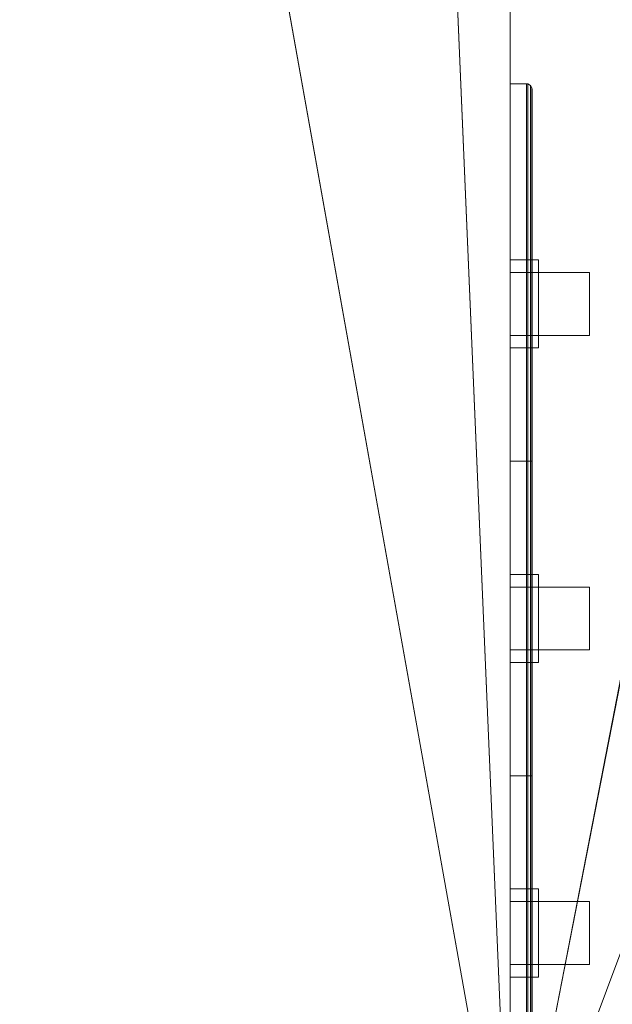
# Model space of a CAD drawing. Header units: metres. Extents: x -6.7 to 13.4, y 0 to 15.3.
# Tile 86 of 256: x 0.0856 to 0.1798, y 2.8487 to 3.0053. Entities that reach past the tile are written whole.
import ezdxf

# ---------------------------------------------------------------- set-up
doc = ezdxf.new("R2010")
doc.units = ezdxf.units.M
doc.header["$MEASUREMENT"] = 0
for name, color, linetype in [('NewTwindo - Slabs', 7, 'Continuous'), ('NewTwindo - Walls', 7, 'Continuous'), ('Twindo - Electrical', 7, 'Continuous'), ('Twindo - Slabs', 7, 'Continuous')]:
    doc.layers.add(name, color=color, linetype=linetype)

# ---------------------------------------------------------------- blocks, each defined once
blk = doc.blocks.new('Wall_59038384-79F2-4799-9E91-090FF53D2BEC', base_point=(0.24855, 3.16009))
at = {"layer": 'NewTwindo - Walls', "lineweight": 0}
mesh = blk.add_polyface(dxfattribs=at)
corners = [(0.24855, 0.35009, -0.15), (0.24855, 2.76553, -0.15), (0.24855, 2.76553), (0.24855, 3.16009), (0.24855, 3.16009, 2.565), (0.24855, 0.35009, 2.565), (-0.00145, 0.35009, -0.15), (-0.00145, 2.76553, -0.15), (-0.00145, 2.76553), (-0.00145, 3.16009), (-0.00145, 3.16009, 2.565), (-0.00145, 0.35009, 2.565)]
mesh.append_faces([[corners[k] for k in face] for face in [(6, 7, 1, 0), (8, 2, 1, 7), (8, 9, 3, 2), (4, 3, 9, 10), (10, 11, 5, 4), (11, 6, 0, 5)]], dxfattribs={"color": 9})
mesh.append_faces([[corners[k] for k in face] for face in [(6, 8, 7)]], dxfattribs={"vtx0": -1, "color": 9})
mesh.append_faces([[corners[k] for k in face] for face in [(0, 2, 5)]], dxfattribs={"vtx0": -1, "vtx1": -1, "color": 9})
mesh.append_faces([[corners[k] for k in face] for face in [(2, 4, 5), (11, 9, 8)]], dxfattribs={"vtx0": -1, "vtx2": -1, "color": 9})
mesh.append_faces([[corners[k] for k in face] for face in [(1, 2, 0)]], dxfattribs={"vtx1": -1, "color": 9})
mesh.append_faces([[corners[k] for k in face] for face in [(6, 11, 8)]], dxfattribs={"vtx1": -1, "vtx2": -1, "color": 9})
mesh.append_faces([[corners[k] for k in face] for face in [(2, 3, 4), (11, 10, 9)]], dxfattribs={"vtx2": -1, "color": 9})
blk = doc.blocks.new('Slab_802DA21A-2803-41A3-8E48-64010855DF42', base_point=(-2.27598, 14.71509))
at = {"layer": 'NewTwindo - Slabs', "lineweight": 0}
mesh = blk.add_polyface(dxfattribs=at)
corners = [(-6.33643, 14.71509), (-2.27598, 14.71509), (-2.27598, 14.71509, -0.15), (-6.33643, 14.71509, -0.15), (2.57858, 14.05509), (-2.27598, 14.05509), (-6.33643, 9.82509), (-4.87643, 9.82509), (-4.87643, 3.40508), (-3.35143, 3.40507), (-3.35143, 2.76553), (0.24855, 2.76553), (0.24855, 0.35009), (4.10355, 0.35009), (4.10355, 0.16009), (6.21356, 0.16009), (6.21356, 0.35009), (10.5586, 0.35009), (10.5586, 8.19009), (5.65357, 8.19009), (5.65357, 9.07509), (-0.10121, 9.07509), (-0.10146, 10.48511), (2.57858, 10.48509), (-2.27598, 14.05509, -0.15), (-6.33643, 9.82509, -0.15), (2.57858, 14.05509, -0.15), (2.57858, 10.48509, -0.15), (-0.10146, 10.48511, -0.15), (-0.10121, 9.07509, -0.15), (5.65357, 9.07509, -0.15), (5.65357, 8.19009, -0.15), (10.5586, 8.19009, -0.15), (10.5586, 0.35009, -0.15), (6.21356, 0.35009, -0.15), (6.21356, 0.16009, -0.15), (4.10355, 0.16009, -0.15), (4.10355, 0.35009, -0.15), (0.24855, 0.35009, -0.15), (0.24855, 2.76553, -0.15), (-3.35143, 2.76553, -0.15), (-3.35143, 3.40507, -0.15), (-4.87643, 3.40508, -0.15), (-4.87643, 9.82509, -0.15)]
mesh.append_faces([[corners[k] for k in face] for face in [(0, 1, 2, 3), (1, 5, 24, 2), (6, 0, 3, 25), (5, 4, 26, 24), (7, 6, 25, 43), (8, 7, 43, 42), (9, 8, 42, 41), (10, 9, 41, 40), (11, 10, 40, 39), (12, 11, 39, 38), (13, 12, 38, 37), (14, 13, 37, 36), (15, 14, 36, 35), (16, 15, 35, 34), (17, 16, 34, 33), (18, 17, 33, 32), (19, 18, 32, 31), (20, 19, 31, 30), (21, 20, 30, 29), (22, 21, 29, 28), (23, 22, 28, 27), (4, 23, 27, 26)]], dxfattribs={"color": 9})
mesh.append_faces([[corners[k] for k in face] for face in [(4, 22, 23), (18, 16, 17)]], dxfattribs={"vtx0": -1, "color": 9})
mesh.append_faces([[corners[k] for k in face] for face in [(26, 28, 24), (32, 34, 31)]], dxfattribs={"vtx0": -1, "vtx1": -1, "color": 9})
mesh.append_faces([[corners[k] for k in face] for face in [(1, 7, 9), (22, 5, 10), (21, 11, 13), (41, 43, 2), (40, 24, 28), (37, 39, 29)]], dxfattribs={"vtx0": -1, "vtx1": -1, "vtx2": -1, "color": 9})
mesh.append_faces([[corners[k] for k in face] for face in [(5, 9, 10), (21, 10, 11), (19, 13, 14), (19, 14, 15), (19, 15, 16), (43, 3, 2), (41, 2, 24), (40, 28, 29), (37, 29, 30), (37, 30, 31)]], dxfattribs={"vtx0": -1, "vtx2": -1, "color": 9})
mesh.append_faces([[corners[k] for k in face] for face in [(27, 28, 26), (33, 34, 32)]], dxfattribs={"vtx1": -1, "color": 9})
mesh.append_faces([[corners[k] for k in face] for face in [(1, 0, 7), (5, 1, 9), (21, 22, 10), (4, 5, 22), (20, 21, 13), (19, 20, 13), (18, 19, 16), (40, 41, 24), (39, 40, 29), (36, 37, 31), (35, 36, 31), (34, 35, 31)]], dxfattribs={"vtx1": -1, "vtx2": -1, "color": 9})
mesh.append_faces([[corners[k] for k in face] for face in [(0, 6, 7), (7, 8, 9), (11, 12, 13), (43, 25, 3), (41, 42, 43), (37, 38, 39)]], dxfattribs={"vtx2": -1, "color": 9})
blk = doc.blocks.new('Wall_4BF09F9F-2D20-4100-AB9A-5D7B6D134F04', base_point=(0.16355, 2.81007))
at = {"layer": 'NewTwindo - Walls', "lineweight": 0}
mesh = blk.add_polyface(dxfattribs=at)
corners = [(0.16355, 8.97762, 3.25), (0.16355, 8.97762, 5.7), (0.16355, 9.0124, 5.7), (0.16355, 9.0124, 6.26), (0.16355, 2.81007, 6.26), (0.16355, 2.81007, 3.25), (0.16355, 3.55507, 3.25), (0.16355, 3.55507, 5.6706), (0.16355, 4.39754, 5.82555), (0.16355, 5.24904, 5.91885), (0.16355, 6.10507, 5.95), (0.16355, 6.9611, 5.91885), (0.16355, 7.81261, 5.82555), (0.16355, 8.65507, 5.6706), (0.16355, 8.65507, 3.25), (0.14616, 8.99508, 3.25), (0.14616, 8.99508, 5.7), (-0.09145, 8.75842, 3.25), (-0.09145, 8.75842, 6.26), (-0.09145, 2.81007, 6.26), (-0.09145, 2.81007, 3.25), (-0.09145, 3.55507, 3.25), (-0.09145, 3.55507, 5.6706), (-0.09145, 4.39754, 5.82555), (-0.09145, 5.24904, 5.91885), (-0.09145, 6.10507, 5.95), (-0.09145, 6.9611, 5.91885), (-0.09145, 7.81261, 5.82555), (-0.09145, 8.65507, 5.6706), (-0.09145, 8.65507, 3.25)]
mesh.append_faces([[corners[k] for k in face] for face in [(1, 0, 15, 16), (16, 2, 1), (18, 19, 4, 3), (19, 20, 5, 4), (20, 21, 6, 5), (22, 7, 6, 21), (23, 8, 7, 22), (24, 9, 8, 23), (25, 10, 9, 24), (26, 11, 10, 25), (27, 12, 11, 26), (28, 13, 12, 27), (29, 14, 13, 28)]], dxfattribs={"color": 9})
mesh.append_faces([[corners[k] for k in face] for face in [(0, 13, 14), (17, 16, 15), (15, 29, 17), (20, 22, 21)]], dxfattribs={"vtx0": -1, "color": 9})
mesh.append_faces([[corners[k] for k in face] for face in [(5, 7, 4), (17, 28, 18)]], dxfattribs={"vtx0": -1, "vtx1": -1, "color": 9})
mesh.append_faces([[corners[k] for k in face] for face in [(10, 3, 4), (3, 10, 11), (3, 11, 12), (1, 12, 13), (18, 2, 16), (25, 19, 18), (19, 25, 24), (19, 24, 23), (19, 23, 22)]], dxfattribs={"vtx0": -1, "vtx2": -1, "color": 9})
mesh.append_faces([[corners[k] for k in face] for face in [(6, 7, 5), (29, 28, 17)]], dxfattribs={"vtx1": -1, "color": 9})
mesh.append_faces([[corners[k] for k in face] for face in [(9, 10, 4), (8, 9, 4), (2, 3, 12), (1, 2, 12), (7, 8, 4), (0, 1, 13), (17, 18, 16), (26, 25, 18), (27, 26, 18), (28, 27, 18), (20, 19, 22)]], dxfattribs={"vtx1": -1, "vtx2": -1, "color": 9})
mesh.append_faces([[corners[k] for k in face] for face in [(18, 3, 2)]], dxfattribs={"vtx2": -1, "color": 9})
mesh.append_faces([[corners[k] for k in face] for face in [(15, 0, 14, 29)]], dxfattribs={"vtx3": -1, "color": 9})
blk = doc.blocks.new('Slab_4FB5D051-D00D-47BE-8E84-A6D94544EB54', base_point=(-6.49643, 15.11509))
at = {"layer": 'NewTwindo - Slabs', "lineweight": 0}
mesh = blk.add_polyface(dxfattribs=at)
corners = [(-6.49643, 9.62509, 2.565), (-6.49643, 9.62509, 3.25), (-6.49643, 15.11509, 3.25), (-6.49643, 15.11509, 2.565), (-5.03143, 9.62509, 2.565), (-5.03143, 9.62509, 3.25), (2.42854, 14.48009, 3.25), (-1.92148, 14.48009, 3.25), (-1.92148, 15.11509, 3.25), (-5.03143, 3.41007, 3.25), (-3.45142, 3.41007, 3.25), (-3.45142, 2.81016, 3.25), (-0.00145, 2.81016, 3.25), (-0.00145, 2.81007, 3.25), (0.16355, 2.81007, 3.25), (0.16355, 0.16509, 3.25), (13.28858, 0.16509, 3.25), (13.28858, 3.36009, 3.25), (10.7136, 3.36009, 3.25), (10.7136, 8.46009, 3.25), (6.07357, 8.46009, 3.25), (6.07357, 9.94509, 3.25), (6.07358, 9.94509, 3.25), (6.07357, 11.6101, 3.25), (6.02357, 11.6101, 3.25), (6.02357, 14.43009, 3.25), (2.42854, 14.43009, 3.25), (4.10355, 0.38009, 3.25), (4.10355, 3.24013, 3.25), (6.21356, 3.24013, 3.25), (6.21356, 0.3801, 3.25), (-1.92148, 15.11509, 2.565), (-5.03143, 3.41007, 2.565), (-1.92148, 14.48009, 2.565), (2.42854, 14.48009, 2.565), (2.42854, 14.43009, 2.565), (6.02357, 14.43009, 2.565), (6.02357, 11.6101, 2.565), (6.07357, 11.6101, 2.565), (6.07358, 9.94509, 2.565), (6.07357, 9.94509, 2.565), (6.07357, 8.46009, 2.565), (10.7136, 8.46009, 2.565), (10.7136, 3.36009, 2.565), (13.28858, 3.36009, 2.565), (13.28858, 0.16509, 2.565), (0.16355, 0.16509, 2.565), (0.16355, 2.81007, 2.565), (-0.00145, 2.81007, 2.565), (-0.00145, 2.81016, 2.565), (-3.45142, 2.81016, 2.565), (-3.45142, 3.41007, 2.565), (6.21356, 3.24013, 2.565), (4.10355, 3.24013, 2.565), (4.10355, 0.38009, 2.565), (6.21356, 0.3801, 2.565), (4.10355, 3.24013, 2.945), (5.09855, 3.24013, 2.945), (5.09855, 3.71514, 2.565), (4.10355, 3.71514, 2.565), (4.10355, 3.24326, 2.9489), (5.09855, 3.24326, 2.9489), (5.09855, 3.71826, 2.5689), (4.10355, 3.71826, 2.5689)]
mesh.append_faces([[corners[k] for k in face] for face in [(0, 1, 2, 3), (4, 5, 1, 0), (3, 2, 8, 31), (32, 9, 5, 4), (33, 7, 6, 34), (31, 8, 7, 33), (51, 10, 9, 32), (50, 11, 10, 51), (49, 12, 11, 50), (48, 13, 12, 49), (47, 14, 13, 48), (46, 15, 14, 47), (45, 16, 15, 46), (44, 17, 16, 45), (43, 18, 17, 44), (42, 19, 18, 43), (41, 20, 19, 42), (40, 21, 20, 41), (39, 22, 21, 40), (38, 23, 22, 39), (37, 24, 23, 38), (36, 25, 24, 37), (35, 26, 25, 36), (34, 6, 26, 35), (53, 28, 27, 54), (52, 29, 28, 53), (55, 30, 29, 52), (54, 27, 30, 55), (56, 57, 58, 59), (60, 61, 57, 56), (61, 62, 58, 57), (59, 58, 62, 63), (60, 56, 59, 63), (63, 62, 61, 60)]], dxfattribs={"color": 9})
mesh.append_faces([[corners[k] for k in face] for face in [(45, 43, 44)]], dxfattribs={"vtx0": -1, "color": 9})
mesh.append_faces([[corners[k] for k in face] for face in [(16, 30, 15)]], dxfattribs={"vtx0": -1, "vtx1": -1, "color": 9})
mesh.append_faces([[corners[k] for k in face] for face in [(8, 5, 10), (7, 11, 14), (27, 26, 15), (20, 24, 28), (16, 18, 30), (51, 4, 31), (47, 50, 33), (46, 35, 54), (53, 37, 41), (45, 55, 43)]], dxfattribs={"vtx0": -1, "vtx1": -1, "vtx2": -1, "color": 9})
mesh.append_faces([[corners[k] for k in face] for face in [(7, 10, 11), (26, 14, 15), (20, 23, 24), (20, 28, 29), (18, 29, 30), (4, 3, 31), (51, 31, 33), (47, 33, 34), (47, 34, 35), (53, 35, 36), (53, 36, 37), (46, 54, 55), (52, 41, 42), (55, 42, 43)]], dxfattribs={"vtx0": -1, "vtx2": -1, "color": 9})
mesh.append_faces([[corners[k] for k in face] for face in [(17, 18, 16)]], dxfattribs={"vtx1": -1, "color": 9})
mesh.append_faces([[corners[k] for k in face] for face in [(8, 2, 5), (7, 8, 10), (6, 7, 14), (26, 6, 14), (27, 28, 26), (25, 26, 28), (24, 25, 28), (30, 27, 15), (19, 20, 29), (18, 19, 29), (50, 51, 33), (46, 47, 35), (53, 54, 35), (37, 38, 41), (52, 53, 41), (55, 52, 42), (45, 46, 55)]], dxfattribs={"vtx1": -1, "vtx2": -1, "color": 9})
mesh.append_faces([[corners[k] for k in face] for face in [(2, 1, 5), (5, 9, 10), (4, 0, 3), (51, 32, 4)]], dxfattribs={"vtx2": -1, "color": 9})
blk = doc.blocks.new('Slab_DACFAB8D-1A31-4668-B5DD-DBA5BA3FE03C', base_point=(-0.22648, 8.85009))
at = {"layer": 'NewTwindo - Slabs', "lineweight": 0}
mesh = blk.add_polyface(dxfattribs=at)
corners = [(-0.22648, 8.85009, 6.45), (-0.22648, 8.85009, 6.26), (-0.09218, 8.85009, 6.26), (-0.09218, 8.85009, 6.45), (-0.22648, 10.04509, 6.45), (-0.22648, 10.04509, 6.26), (2.87354, 10.04509, 6.26), (2.87354, 10.09509, 6.26), (3.93858, 10.0951, 6.26), (3.93854, 5.00513, 6.26), (3.82355, 5.00513, 6.26), (3.82355, 0.16509, 6.26), (0.16355, 0.16509, 6.26), (0.16355, 2.81007, 6.26), (-0.09145, 2.81007, 6.26), (-0.09145, 2.81007, 6.45), (0.16355, 2.81007, 6.45), (0.16355, 0.16509, 6.45), (3.82355, 0.16509, 6.45), (3.82355, 5.00513, 6.45), (3.93854, 5.00513, 6.45), (3.93858, 10.0951, 6.45), (2.87354, 10.09509, 6.45), (2.87354, 10.04509, 6.45)]
mesh.append_faces([[corners[k] for k in face] for face in [(0, 1, 2, 3), (4, 5, 1, 0), (3, 2, 14, 15), (23, 6, 5, 4), (22, 7, 6, 23), (21, 8, 7, 22), (20, 9, 8, 21), (19, 10, 9, 20), (18, 11, 10, 19), (17, 12, 11, 18), (16, 13, 12, 17), (15, 14, 13, 16)]], dxfattribs={"color": 9})
mesh.append_faces([[corners[k] for k in face] for face in [(21, 19, 20)]], dxfattribs={"vtx0": -1, "color": 9})
mesh.append_faces([[corners[k] for k in face] for face in [(8, 10, 7)]], dxfattribs={"vtx0": -1, "vtx1": -1, "color": 9})
mesh.append_faces([[corners[k] for k in face] for face in [(13, 2, 6), (23, 3, 16)]], dxfattribs={"vtx0": -1, "vtx1": -1, "vtx2": -1, "color": 9})
mesh.append_faces([[corners[k] for k in face] for face in [(2, 5, 6), (10, 6, 7), (23, 16, 17), (23, 17, 18), (23, 18, 19)]], dxfattribs={"vtx0": -1, "vtx2": -1, "color": 9})
mesh.append_faces([[corners[k] for k in face] for face in [(9, 10, 8)]], dxfattribs={"vtx1": -1, "color": 9})
mesh.append_faces([[corners[k] for k in face] for face in [(12, 13, 6), (11, 12, 6), (10, 11, 6), (23, 4, 3), (22, 23, 19), (21, 22, 19)]], dxfattribs={"vtx1": -1, "vtx2": -1, "color": 9})
mesh.append_faces([[corners[k] for k in face] for face in [(2, 1, 5), (13, 14, 2), (4, 0, 3), (3, 15, 16)]], dxfattribs={"vtx2": -1, "color": 9})
blk = doc.blocks.new('Slab_34572A90-DA7B-4B38-AE9C-16AA28944A22', base_point=(-3.49648, 9.62509))
at = {"layer": 'NewTwindo - Slabs', "lineweight": 0}
mesh = blk.add_polyface(dxfattribs=at)
corners = [(-3.49648, 9.62509, 6.45), (-3.49648, 9.62509, 6.26), (-5.03143, 9.62509, 6.26), (-5.03143, 9.62509, 6.45), (-3.49648, 8.85009, 6.45), (-3.49648, 8.85009, 6.26), (-1.71648, 8.85009, 6.26), (-0.39148, 8.85119, 6.26), (-0.39148, 8.85006, 6.26), (0.16355, 8.85009, 6.26), (0.16355, 3.4101, 6.26), (-1.66737, 3.41008, 6.26), (-1.66643, 2.81007, 6.26), (-3.45013, 2.81018, 6.26), (-3.45183, 3.41007, 6.26), (-5.03143, 3.41007, 6.26), (-5.03143, 3.41007, 6.45), (-3.45183, 3.41007, 6.45), (-3.45013, 2.81018, 6.45), (-1.66643, 2.81007, 6.45), (-1.66737, 3.41008, 6.45), (0.16355, 3.4101, 6.45), (0.16355, 8.85009, 6.45), (-0.39148, 8.85006, 6.45), (-0.39148, 8.85119, 6.45), (-1.71648, 8.85009, 6.45)]
mesh.append_faces([[corners[k] for k in face] for face in [(0, 1, 2, 3), (4, 5, 1, 0), (3, 2, 15, 16), (25, 6, 5, 4), (24, 7, 6, 25), (23, 8, 7, 24), (22, 9, 8, 23), (21, 10, 9, 22), (20, 11, 10, 21), (19, 12, 11, 20), (18, 13, 12, 19), (17, 14, 13, 18), (16, 15, 14, 17)]], dxfattribs={"color": 9})
mesh.append_faces([[corners[k] for k in face] for face in [(10, 8, 9)]], dxfattribs={"vtx0": -1, "color": 9})
mesh.append_faces([[corners[k] for k in face] for face in [(21, 23, 20)]], dxfattribs={"vtx0": -1, "vtx1": -1, "color": 9})
mesh.append_faces([[corners[k] for k in face] for face in [(13, 6, 11), (20, 25, 18)]], dxfattribs={"vtx0": -1, "vtx1": -1, "vtx2": -1, "color": 9})
mesh.append_faces([[corners[k] for k in face] for face in [(15, 1, 5), (14, 5, 6), (11, 6, 7), (11, 7, 8), (4, 3, 16), (4, 16, 17), (25, 17, 18)]], dxfattribs={"vtx0": -1, "vtx2": -1, "color": 9})
mesh.append_faces([[corners[k] for k in face] for face in [(12, 13, 11), (19, 20, 18), (22, 23, 21)]], dxfattribs={"vtx1": -1, "color": 9})
mesh.append_faces([[corners[k] for k in face] for face in [(14, 15, 5), (13, 14, 6), (10, 11, 8), (25, 4, 17), (24, 25, 20), (23, 24, 20)]], dxfattribs={"vtx1": -1, "vtx2": -1, "color": 9})
mesh.append_faces([[corners[k] for k in face] for face in [(15, 2, 1), (4, 0, 3)]], dxfattribs={"vtx2": -1, "color": 9})
blk = doc.blocks.new('Slab_4F556EF8-AACE-4447-88DB-0E4196C575B6', base_point=(-1.92148, 15.11509))
at = {"layer": 'Twindo - Slabs', "lineweight": 0}
mesh = blk.add_polyface(dxfattribs=at)
corners = [(-1.92148, 15.11509, 6.5), (-1.92148, 15.11509, 6.45), (-6.49643, 15.11509, 6.45), (-6.49643, 15.11509, 6.5), (-1.92148, 14.48009, 6.5), (-1.92148, 14.48009, 6.45), (2.42854, 14.48009, 6.45), (2.42854, 14.43009, 6.45), (6.02358, 14.43009, 6.45), (6.02357, 11.6101, 6.45), (6.07357, 11.6101, 6.45), (6.07356, 6.84513, 6.45), (6.18856, 6.84513, 6.45), (6.18856, 6.74289, 6.45), (6.30356, 6.74289, 6.45), (6.30356, 5.43009, 6.45), (6.2636, 5.43009, 6.45), (6.2636, 4.90014, 6.45), (10.7136, 4.90014, 6.45), (10.7136, 3.36009, 6.45), (13.28858, 3.36009, 6.45), (13.28858, 0.16509, 6.45), (0.16355, 0.16509, 6.45), (0.16355, 2.81007, 6.45), (-3.45143, 2.81007, 6.45), (-3.45143, 3.41007, 6.45), (-5.03143, 3.41007, 6.45), (-5.03143, 9.62509, 6.45), (-6.49643, 9.62509, 6.45), (-2.86143, 14.17509, 6.45), (-5.55143, 14.17509, 6.45), (-5.55143, 10.56509, 6.45), (-2.86143, 10.56509, 6.45), (5.10855, 9.73009, 6.45), (4.31855, 9.73009, 6.45), (4.31855, 5.22013, 6.45), (5.10855, 5.22109, 6.45), (9.6136, 4.43509, 6.45), (6.64356, 4.43509, 6.45), (6.64356, 2.75509, 6.45), (8.68819, 2.75509, 6.45), (9.6136, 3.68051, 6.45), (-6.49643, 9.62509, 6.5), (-5.03143, 9.62509, 6.5), (-5.03143, 3.41007, 6.5), (-3.45143, 3.41007, 6.5), (-3.45143, 2.81007, 6.5), (0.16355, 2.81007, 6.5), (0.16355, 0.16509, 6.5), (13.28858, 0.16509, 6.5), (13.28858, 3.36009, 6.5), (10.7136, 3.36009, 6.5), (10.7136, 4.90014, 6.5), (6.2636, 4.90014, 6.5), (6.2636, 5.43009, 6.5), (6.30356, 5.43009, 6.5), (6.30356, 6.74289, 6.5), (6.18856, 6.74289, 6.5), (6.18856, 6.84513, 6.5), (6.07356, 6.84513, 6.5), (6.07357, 11.6101, 6.5), (6.02357, 11.6101, 6.5), (6.02358, 14.43009, 6.5), (2.42854, 14.43009, 6.5), (2.42854, 14.48009, 6.5), (-5.55143, 10.56509, 6.5), (-5.55143, 14.17509, 6.5), (-2.86143, 14.17509, 6.5), (-2.86143, 10.56509, 6.5), (4.31855, 5.22013, 6.5), (4.31855, 9.73009, 6.5), (5.10855, 9.73009, 6.5), (5.10855, 5.22109, 6.5), (6.64356, 2.75509, 6.5), (6.64356, 4.43509, 6.5), (9.6136, 4.43509, 6.5), (9.6136, 3.68051, 6.5), (8.68819, 2.75509, 6.5)]
mesh.append_faces([[corners[k] for k in face] for face in [(0, 1, 2, 3), (4, 5, 1, 0), (3, 2, 28, 42), (64, 6, 5, 4), (63, 7, 6, 64), (62, 8, 7, 63), (61, 9, 8, 62), (60, 10, 9, 61), (59, 11, 10, 60), (58, 12, 11, 59), (57, 13, 12, 58), (56, 14, 13, 57), (55, 15, 14, 56), (54, 16, 15, 55), (53, 17, 16, 54), (52, 18, 17, 53), (51, 19, 18, 52), (50, 20, 19, 51), (49, 21, 20, 50), (48, 22, 21, 49), (47, 23, 22, 48), (46, 24, 23, 47), (45, 25, 24, 46), (44, 26, 25, 45), (43, 27, 26, 44), (42, 28, 27, 43), (66, 30, 29, 67), (65, 31, 30, 66), (68, 32, 31, 65), (67, 29, 32, 68), (70, 34, 33, 71), (69, 35, 34, 70), (72, 36, 35, 69), (71, 33, 36, 72), (74, 38, 37, 75), (73, 39, 38, 74), (77, 40, 39, 73), (76, 41, 40, 77), (75, 37, 41, 76)]], dxfattribs={"color": 9})
mesh.append_faces([[corners[k] for k in face] for face in [(21, 19, 20), (56, 54, 55)]], dxfattribs={"vtx0": -1, "color": 9})
mesh.append_faces([[corners[k] for k in face] for face in [(14, 16, 13), (49, 51, 48)]], dxfattribs={"vtx0": -1, "vtx1": -1, "color": 9})
mesh.append_faces([[corners[k] for k in face] for face in [(25, 27, 32), (24, 32, 5), (22, 7, 35), (36, 9, 11), (36, 11, 13), (36, 13, 17), (22, 36, 17), (22, 17, 39), (22, 40, 19), (68, 43, 45), (4, 68, 46), (69, 63, 48), (59, 61, 72), (57, 59, 72), (53, 57, 72), (53, 72, 48), (73, 53, 48), (51, 77, 48)]], dxfattribs={"vtx0": -1, "vtx1": -1, "vtx2": -1, "color": 9})
mesh.append_faces([[corners[k] for k in face] for face in [(30, 28, 2), (27, 31, 32), (29, 2, 1), (32, 1, 5), (23, 5, 6), (23, 6, 7), (22, 35, 36), (33, 7, 8), (36, 8, 9), (22, 39, 40), (37, 17, 18), (41, 18, 19), (65, 3, 42), (65, 42, 43), (3, 66, 67), (68, 45, 46), (4, 67, 68), (4, 46, 47), (63, 47, 48), (63, 70, 71), (61, 71, 72), (53, 74, 75), (51, 75, 76), (51, 76, 77)]], dxfattribs={"vtx0": -1, "vtx2": -1, "color": 9})
mesh.append_faces([[corners[k] for k in face] for face in [(15, 16, 14), (50, 51, 49)]], dxfattribs={"vtx1": -1, "color": 9})
mesh.append_faces([[corners[k] for k in face] for face in [(30, 31, 28), (27, 28, 31), (24, 25, 32), (29, 30, 2), (32, 29, 1), (23, 24, 5), (22, 23, 7), (34, 35, 7), (33, 34, 7), (36, 33, 8), (16, 17, 13), (38, 39, 17), (37, 38, 17), (41, 37, 18), (40, 41, 19), (21, 22, 19), (65, 66, 3), (68, 65, 43), (0, 3, 67), (4, 0, 67), (64, 4, 47), (63, 64, 47), (69, 70, 63), (72, 69, 48), (62, 63, 71), (61, 62, 71), (53, 54, 57), (56, 57, 54), (73, 74, 53), (77, 73, 48), (52, 53, 75), (51, 52, 75)]], dxfattribs={"vtx1": -1, "vtx2": -1, "color": 9})
mesh.append_faces([[corners[k] for k in face] for face in [(25, 26, 27), (9, 10, 11), (11, 12, 13), (43, 44, 45), (59, 60, 61), (57, 58, 59)]], dxfattribs={"vtx2": -1, "color": 9})
blk = doc.blocks.new('Object_F6530470-E1EB-4E75-A0E2-168696BB17B2')
at = {"layer": 'Twindo - Electrical', "lineweight": 0}
mesh = blk.add_polyface(dxfattribs=at)
corners = [(0.16355, 2.93507, 4.39), (0.16355, 2.93507, 4.51), (0.16355, 2.99507, 4.51), (0.16355, 2.99507, 4.39), (0.16355, 2.96707, 4.433), (0.16355, 2.96707, 4.467), (0.16355, 2.95307, 4.467), (0.16355, 2.95307, 4.433), (0.16617, 2.93507, 4.51), (0.16617, 2.93507, 4.39), (0.1664, 2.93507, 4.39003), (0.16679, 2.93507, 4.39026), (0.16702, 2.93507, 4.39065), (0.16705, 2.93507, 4.39088), (0.16705, 2.93507, 4.50912), (0.16702, 2.93507, 4.50935), (0.16679, 2.93507, 4.50974), (0.1664, 2.93507, 4.50997), (0.16617, 2.99507, 4.51), (0.16617, 2.99507, 4.39), (0.16705, 2.96707, 4.433), (0.16705, 2.96707, 4.467), (0.16705, 2.95307, 4.467), (0.16705, 2.95307, 4.433), (0.1664, 2.99504, 4.39003), (0.16679, 2.99482, 4.39026), (0.16702, 2.99442, 4.39065), (0.16705, 2.9942, 4.39088), (0.16705, 2.9942, 4.50912), (0.16702, 2.99442, 4.50935), (0.16679, 2.99482, 4.50974), (0.1664, 2.99504, 4.50997)]
mesh.append_faces([[corners[k] for k in face] for face in [(1, 8, 18, 2), (18, 19, 3, 2), (9, 0, 3, 19), (4, 20, 21, 5), (5, 21, 22, 6), (6, 22, 23, 7), (7, 23, 20, 4), (10, 9, 19, 24), (11, 10, 24, 25), (12, 11, 25, 26), (13, 12, 26, 27), (15, 14, 28, 29), (16, 15, 29, 30), (17, 16, 30, 31), (8, 17, 31, 18), (31, 24, 19, 18), (30, 25, 24, 31), (29, 26, 25, 30), (28, 27, 26, 29)]], dxfattribs={"color": 255})
mesh.append_faces([[corners[k] for k in face] for face in [(8, 15, 16, 17)]], dxfattribs={"vtx0": -1, "color": 255})
mesh.append_faces([[corners[k] for k in face] for face in [(0, 7, 3), (3, 4, 2), (27, 20, 13), (13, 23, 14)]], dxfattribs={"vtx0": -1, "vtx1": -1, "color": 255})
mesh.append_faces([[corners[k] for k in face] for face in [(5, 1, 2), (1, 6, 7), (3, 7, 4), (22, 28, 14), (28, 21, 20), (13, 20, 23)]], dxfattribs={"vtx0": -1, "vtx2": -1, "color": 255})
mesh.append_faces([[corners[k] for k in face] for face in [(8, 9, 10, 11), (8, 11, 12, 13), (8, 13, 14, 15)]], dxfattribs={"vtx0": -1, "vtx3": -1, "color": 255})
mesh.append_faces([[corners[k] for k in face] for face in [(5, 6, 1), (4, 5, 2), (0, 1, 7), (22, 21, 28), (23, 22, 14), (27, 28, 20)]], dxfattribs={"vtx1": -1, "vtx2": -1, "color": 255})
mesh.append_faces([[corners[k] for k in face] for face in [(8, 1, 0, 9)]], dxfattribs={"vtx3": -1, "color": 255})
mesh = blk.add_polyface(dxfattribs=at)
corners = [(0.16355, 2.95507, 4.435), (0.16355, 2.95507, 4.465), (0.16355, 2.96507, 4.465), (0.16355, 2.96507, 4.435), (0.16617, 2.95507, 4.465), (0.16617, 2.96507, 4.465), (0.16617, 2.95507, 4.462), (0.16617, 2.96507, 4.462), (0.17617, 2.95507, 4.462), (0.17617, 2.96507, 4.462), (0.17617, 2.95507, 4.454), (0.17617, 2.96507, 4.454), (0.16617, 2.95507, 4.454), (0.16617, 2.96507, 4.454), (0.16617, 2.95507, 4.435), (0.16617, 2.96507, 4.435), (0.16355, 2.95307, 4.433), (0.16355, 2.96707, 4.433), (0.16805, 2.96707, 4.433), (0.16805, 2.95307, 4.433), (0.16355, 2.96707, 4.467), (0.16805, 2.96707, 4.467), (0.16355, 2.95307, 4.467), (0.16805, 2.95307, 4.467), (0.16355, 2.95507, 4.435), (0.16355, 2.95507, 4.465), (0.16805, 2.95507, 4.465), (0.16805, 2.95507, 4.435), (0.16355, 2.96507, 4.465), (0.16805, 2.96507, 4.465), (0.16355, 2.96507, 4.435), (0.16805, 2.96507, 4.435)]
mesh.append_faces([[corners[k] for k in face] for face in [(0, 1, 2, 3), (1, 4, 5, 2), (4, 6, 7, 5), (6, 8, 9, 7), (8, 10, 11, 9), (10, 12, 13, 11), (12, 14, 15, 13), (14, 0, 3, 15), (16, 17, 18, 19), (17, 20, 21, 18), (20, 22, 23, 21), (22, 16, 19, 23), (24, 25, 26, 27), (25, 28, 29, 26), (28, 30, 31, 29), (30, 24, 27, 31)]], dxfattribs={"color": 255})
mesh.append_faces([[corners[k] for k in face] for face in [(3, 13, 15)]], dxfattribs={"vtx0": -1, "color": 255})
mesh.append_faces([[corners[k] for k in face] for face in [(0, 12, 1), (16, 24, 17), (17, 30, 20), (18, 31, 19), (19, 27, 23)]], dxfattribs={"vtx0": -1, "vtx1": -1, "color": 255})
mesh.append_faces([[corners[k] for k in face] for face in [(12, 6, 1), (2, 7, 13)]], dxfattribs={"vtx0": -1, "vtx1": -1, "vtx2": -1, "color": 255})
mesh.append_faces([[corners[k] for k in face] for face in [(7, 11, 13), (28, 22, 20), (22, 25, 24), (17, 24, 30), (26, 21, 23), (21, 29, 31), (19, 31, 27)]], dxfattribs={"vtx0": -1, "vtx2": -1, "color": 255})
mesh.append_faces([[corners[k] for k in face] for face in [(14, 12, 0)]], dxfattribs={"vtx1": -1, "color": 255})
mesh.append_faces([[corners[k] for k in face] for face in [(12, 10, 6), (3, 2, 13), (28, 25, 22), (30, 28, 20), (16, 22, 24), (26, 29, 21), (27, 26, 23), (18, 21, 31)]], dxfattribs={"vtx1": -1, "vtx2": -1, "color": 255})
mesh.append_faces([[corners[k] for k in face] for face in [(6, 4, 1), (10, 8, 6), (2, 5, 7), (7, 9, 11)]], dxfattribs={"vtx2": -1, "color": 255})
mesh = blk.add_polyface(dxfattribs=at)
corners = [(0.16355, 2.88507, 4.39), (0.16355, 2.88507, 4.51), (0.16355, 2.93507, 4.51), (0.16355, 2.93507, 4.39), (0.16355, 2.91707, 4.467), (0.16355, 2.90307, 4.467), (0.16355, 2.90307, 4.433), (0.16355, 2.91707, 4.433), (0.16617, 2.88507, 4.51), (0.16617, 2.88507, 4.39), (0.1664, 2.88507, 4.39003), (0.16679, 2.88507, 4.39026), (0.16702, 2.88507, 4.39065), (0.16705, 2.88507, 4.39088), (0.16705, 2.88507, 4.50912), (0.16702, 2.88507, 4.50935), (0.16679, 2.88507, 4.50974), (0.1664, 2.88507, 4.50997), (0.16617, 2.93507, 4.51), (0.16679, 2.93507, 4.39026), (0.1664, 2.93507, 4.39003), (0.16617, 2.93507, 4.39), (0.1664, 2.93507, 4.50997), (0.16679, 2.93507, 4.50974), (0.16702, 2.93507, 4.50935), (0.16705, 2.93507, 4.50912), (0.16705, 2.93507, 4.39088), (0.16702, 2.93507, 4.39065), (0.16705, 2.91707, 4.467), (0.16705, 2.90307, 4.467), (0.16705, 2.90307, 4.433), (0.16705, 2.91707, 4.433)]
mesh.append_faces([[corners[k] for k in face] for face in [(1, 8, 18, 2), (9, 0, 3, 21), (28, 29, 5, 4), (29, 30, 6, 5), (30, 31, 7, 6), (31, 28, 4, 7), (10, 9, 21, 20), (11, 10, 20, 19), (12, 11, 19, 27), (13, 12, 27, 26), (15, 14, 25, 24), (16, 15, 24, 23), (17, 16, 23, 22), (8, 17, 22, 18)]], dxfattribs={"color": 255})
mesh.append_faces([[corners[k] for k in face] for face in [(8, 15, 16, 17), (19, 25, 26, 27)]], dxfattribs={"vtx0": -1, "color": 255})
mesh.append_faces([[corners[k] for k in face] for face in [(0, 6, 3), (3, 7, 2), (26, 31, 13), (13, 30, 14)]], dxfattribs={"vtx0": -1, "vtx1": -1, "color": 255})
mesh.append_faces([[corners[k] for k in face] for face in [(4, 1, 2), (1, 5, 6), (3, 6, 7), (29, 25, 14), (25, 28, 31), (13, 31, 30)]], dxfattribs={"vtx0": -1, "vtx2": -1, "color": 255})
mesh.append_faces([[corners[k] for k in face] for face in [(8, 9, 10, 11), (8, 11, 12, 13), (8, 13, 14, 15), (19, 3, 2, 18), (19, 18, 22, 23), (19, 23, 24, 25)]], dxfattribs={"vtx0": -1, "vtx3": -1, "color": 255})
mesh.append_faces([[corners[k] for k in face] for face in [(4, 5, 1), (7, 4, 2), (0, 1, 6), (29, 28, 25), (30, 29, 14), (26, 25, 31)]], dxfattribs={"vtx1": -1, "vtx2": -1, "color": 255})
mesh.append_faces([[corners[k] for k in face] for face in [(8, 1, 0, 9), (19, 20, 21, 3)]], dxfattribs={"vtx3": -1, "color": 255})
mesh = blk.add_polyface(dxfattribs=at)
corners = [(0.16355, 2.90507, 4.435), (0.16355, 2.90507, 4.465), (0.16355, 2.91507, 4.465), (0.16355, 2.91507, 4.435), (0.16617, 2.90507, 4.465), (0.16617, 2.91507, 4.465), (0.16617, 2.90507, 4.462), (0.16617, 2.91507, 4.462), (0.17617, 2.90507, 4.462), (0.17617, 2.91507, 4.462), (0.17617, 2.90507, 4.454), (0.17617, 2.91507, 4.454), (0.16617, 2.90507, 4.454), (0.16617, 2.91507, 4.454), (0.16617, 2.90507, 4.435), (0.16617, 2.91507, 4.435), (0.16355, 2.90307, 4.433), (0.16355, 2.91707, 4.433), (0.16805, 2.91707, 4.433), (0.16805, 2.90307, 4.433), (0.16355, 2.91707, 4.467), (0.16805, 2.91707, 4.467), (0.16355, 2.90307, 4.467), (0.16805, 2.90307, 4.467), (0.16355, 2.90507, 4.435), (0.16355, 2.90507, 4.465), (0.16805, 2.90507, 4.465), (0.16805, 2.90507, 4.435), (0.16355, 2.91507, 4.465), (0.16805, 2.91507, 4.465), (0.16355, 2.91507, 4.435), (0.16805, 2.91507, 4.435)]
mesh.append_faces([[corners[k] for k in face] for face in [(0, 1, 2, 3), (1, 4, 5, 2), (4, 6, 7, 5), (6, 8, 9, 7), (8, 10, 11, 9), (10, 12, 13, 11), (12, 14, 15, 13), (14, 0, 3, 15), (16, 17, 18, 19), (17, 20, 21, 18), (20, 22, 23, 21), (22, 16, 19, 23), (24, 25, 26, 27), (25, 28, 29, 26), (28, 30, 31, 29), (30, 24, 27, 31)]], dxfattribs={"color": 255})
mesh.append_faces([[corners[k] for k in face] for face in [(3, 13, 15)]], dxfattribs={"vtx0": -1, "color": 255})
mesh.append_faces([[corners[k] for k in face] for face in [(0, 12, 1), (16, 24, 17), (17, 30, 20), (18, 31, 19), (19, 27, 23)]], dxfattribs={"vtx0": -1, "vtx1": -1, "color": 255})
mesh.append_faces([[corners[k] for k in face] for face in [(12, 6, 1), (2, 7, 13)]], dxfattribs={"vtx0": -1, "vtx1": -1, "vtx2": -1, "color": 255})
mesh.append_faces([[corners[k] for k in face] for face in [(7, 11, 13), (28, 22, 20), (22, 25, 24), (17, 24, 30), (26, 21, 23), (21, 29, 31), (19, 31, 27)]], dxfattribs={"vtx0": -1, "vtx2": -1, "color": 255})
mesh.append_faces([[corners[k] for k in face] for face in [(14, 12, 0)]], dxfattribs={"vtx1": -1, "color": 255})
mesh.append_faces([[corners[k] for k in face] for face in [(12, 10, 6), (3, 2, 13), (28, 25, 22), (30, 28, 20), (16, 22, 24), (26, 29, 21), (27, 26, 23), (18, 21, 31)]], dxfattribs={"vtx1": -1, "vtx2": -1, "color": 255})
mesh.append_faces([[corners[k] for k in face] for face in [(6, 4, 1), (10, 8, 6), (2, 5, 7), (7, 9, 11)]], dxfattribs={"vtx2": -1, "color": 255})
mesh = blk.add_polyface(dxfattribs=at)
corners = [(0.16355, 2.83507, 4.39), (0.16355, 2.83507, 4.51), (0.16355, 2.88507, 4.51), (0.16355, 2.88507, 4.39), (0.16355, 2.86707, 4.467), (0.16355, 2.85307, 4.467), (0.16355, 2.85307, 4.433), (0.16355, 2.86707, 4.433), (0.16617, 2.83507, 4.51), (0.16617, 2.83507, 4.39), (0.1664, 2.83507, 4.39003), (0.16679, 2.83507, 4.39026), (0.16702, 2.83507, 4.39065), (0.16705, 2.83507, 4.39088), (0.16705, 2.83507, 4.50912), (0.16702, 2.83507, 4.50935), (0.16679, 2.83507, 4.50974), (0.1664, 2.83507, 4.50997), (0.16617, 2.88507, 4.51), (0.16679, 2.88507, 4.39026), (0.1664, 2.88507, 4.39003), (0.16617, 2.88507, 4.39), (0.1664, 2.88507, 4.50997), (0.16679, 2.88507, 4.50974), (0.16702, 2.88507, 4.50935), (0.16705, 2.88507, 4.50912), (0.16705, 2.88507, 4.39088), (0.16702, 2.88507, 4.39065), (0.16705, 2.86707, 4.467), (0.16705, 2.85307, 4.467), (0.16705, 2.85307, 4.433), (0.16705, 2.86707, 4.433)]
mesh.append_faces([[corners[k] for k in face] for face in [(1, 8, 18, 2), (9, 0, 3, 21), (28, 29, 5, 4), (29, 30, 6, 5), (30, 31, 7, 6), (31, 28, 4, 7), (10, 9, 21, 20), (11, 10, 20, 19), (12, 11, 19, 27), (13, 12, 27, 26), (15, 14, 25, 24), (16, 15, 24, 23), (17, 16, 23, 22), (8, 17, 22, 18)]], dxfattribs={"color": 255})
mesh.append_faces([[corners[k] for k in face] for face in [(8, 15, 16, 17), (19, 25, 26, 27)]], dxfattribs={"vtx0": -1, "color": 255})
mesh.append_faces([[corners[k] for k in face] for face in [(0, 6, 3), (3, 7, 2), (26, 31, 13), (13, 30, 14)]], dxfattribs={"vtx0": -1, "vtx1": -1, "color": 255})
mesh.append_faces([[corners[k] for k in face] for face in [(4, 1, 2), (1, 5, 6), (3, 6, 7), (29, 25, 14), (25, 28, 31), (13, 31, 30)]], dxfattribs={"vtx0": -1, "vtx2": -1, "color": 255})
mesh.append_faces([[corners[k] for k in face] for face in [(8, 9, 10, 11), (8, 11, 12, 13), (8, 13, 14, 15), (19, 3, 2, 18), (19, 18, 22, 23), (19, 23, 24, 25)]], dxfattribs={"vtx0": -1, "vtx3": -1, "color": 255})
mesh.append_faces([[corners[k] for k in face] for face in [(4, 5, 1), (7, 4, 2), (0, 1, 6), (29, 28, 25), (30, 29, 14), (26, 25, 31)]], dxfattribs={"vtx1": -1, "vtx2": -1, "color": 255})
mesh.append_faces([[corners[k] for k in face] for face in [(8, 1, 0, 9), (19, 20, 21, 3)]], dxfattribs={"vtx3": -1, "color": 255})
mesh = blk.add_polyface(dxfattribs=at)
corners = [(0.16355, 2.85507, 4.435), (0.16355, 2.85507, 4.465), (0.16355, 2.86507, 4.465), (0.16355, 2.86507, 4.435), (0.16617, 2.85507, 4.465), (0.16617, 2.86507, 4.465), (0.16617, 2.85507, 4.462), (0.16617, 2.86507, 4.462), (0.17617, 2.85507, 4.462), (0.17617, 2.86507, 4.462), (0.17617, 2.85507, 4.454), (0.17617, 2.86507, 4.454), (0.16617, 2.85507, 4.454), (0.16617, 2.86507, 4.454), (0.16617, 2.85507, 4.435), (0.16617, 2.86507, 4.435), (0.16355, 2.85307, 4.433), (0.16355, 2.86707, 4.433), (0.16805, 2.86707, 4.433), (0.16805, 2.85307, 4.433), (0.16355, 2.86707, 4.467), (0.16805, 2.86707, 4.467), (0.16355, 2.85307, 4.467), (0.16805, 2.85307, 4.467), (0.16355, 2.85507, 4.435), (0.16355, 2.85507, 4.465), (0.16805, 2.85507, 4.465), (0.16805, 2.85507, 4.435), (0.16355, 2.86507, 4.465), (0.16805, 2.86507, 4.465), (0.16355, 2.86507, 4.435), (0.16805, 2.86507, 4.435)]
mesh.append_faces([[corners[k] for k in face] for face in [(0, 1, 2, 3), (1, 4, 5, 2), (4, 6, 7, 5), (6, 8, 9, 7), (8, 10, 11, 9), (10, 12, 13, 11), (12, 14, 15, 13), (14, 0, 3, 15), (16, 17, 18, 19), (17, 20, 21, 18), (20, 22, 23, 21), (22, 16, 19, 23), (24, 25, 26, 27), (25, 28, 29, 26), (28, 30, 31, 29), (30, 24, 27, 31)]], dxfattribs={"color": 255})
mesh.append_faces([[corners[k] for k in face] for face in [(3, 13, 15)]], dxfattribs={"vtx0": -1, "color": 255})
mesh.append_faces([[corners[k] for k in face] for face in [(0, 12, 1), (16, 24, 17), (17, 30, 20), (18, 31, 19), (19, 27, 23)]], dxfattribs={"vtx0": -1, "vtx1": -1, "color": 255})
mesh.append_faces([[corners[k] for k in face] for face in [(12, 6, 1), (2, 7, 13)]], dxfattribs={"vtx0": -1, "vtx1": -1, "vtx2": -1, "color": 255})
mesh.append_faces([[corners[k] for k in face] for face in [(7, 11, 13), (28, 22, 20), (22, 25, 24), (17, 24, 30), (26, 21, 23), (21, 29, 31), (19, 31, 27)]], dxfattribs={"vtx0": -1, "vtx2": -1, "color": 255})
mesh.append_faces([[corners[k] for k in face] for face in [(14, 12, 0)]], dxfattribs={"vtx1": -1, "color": 255})
mesh.append_faces([[corners[k] for k in face] for face in [(12, 10, 6), (3, 2, 13), (28, 25, 22), (30, 28, 20), (16, 22, 24), (26, 29, 21), (27, 26, 23), (18, 21, 31)]], dxfattribs={"vtx1": -1, "vtx2": -1, "color": 255})
mesh.append_faces([[corners[k] for k in face] for face in [(6, 4, 1), (10, 8, 6), (2, 5, 7), (7, 9, 11)]], dxfattribs={"vtx2": -1, "color": 255})

msp = doc.modelspace()

# ---------------------------------------------------------------- block references
at = {"layer": 'NewTwindo - Slabs', "color": 251, "linetype": 'Continuous', "lineweight": 20}
for name, p in [('Slab_4FB5D051-D00D-47BE-8E84-A6D94544EB54', (-6.49643, 15.11509)), ('Slab_802DA21A-2803-41A3-8E48-64010855DF42', (-2.27598, 14.71509)), ('Slab_DACFAB8D-1A31-4668-B5DD-DBA5BA3FE03C', (-0.22648, 8.85009)), ('Slab_34572A90-DA7B-4B38-AE9C-16AA28944A22', (-3.49648, 9.62509))]:
    msp.add_blockref(name, p, dxfattribs=at)
at = {"layer": 'NewTwindo - Walls', "color": 7, "lineweight": 13}
for name, p in [('Wall_4BF09F9F-2D20-4100-AB9A-5D7B6D134F04', (0.16355, 2.81007)), ('Wall_59038384-79F2-4799-9E91-090FF53D2BEC', (0.24855, 3.16009))]:
    msp.add_blockref(name, p, dxfattribs=at)
at = {"layer": 'Twindo - Electrical', "color": 15, "linetype": 'Continuous', "lineweight": 18}
msp.add_blockref('Object_F6530470-E1EB-4E75-A0E2-168696BB17B2', (0, 0), dxfattribs=at)
at = {"layer": 'Twindo - Slabs', "color": 251, "linetype": 'Continuous', "lineweight": 20}
msp.add_blockref('Slab_4F556EF8-AACE-4447-88DB-0E4196C575B6', (-1.92148, 15.11509), dxfattribs=at)

doc.saveas('drawing.dxf')
